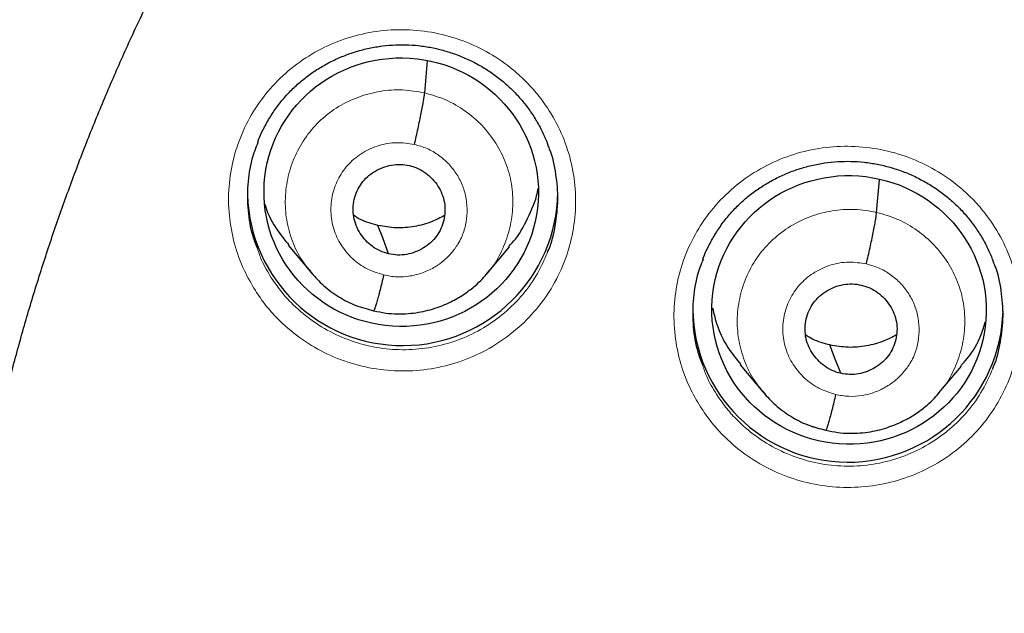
# Model space of a CAD drawing. Header units: millimetres. Extents: x 8 to 2230, y 12 to 2204.
# Tile 59 of 162: x 1054 to 1065, y 1875 to 1882. Entities that reach past the tile are written whole.
import ezdxf

# ---------------------------------------------------------------- set-up
doc = ezdxf.new("R2010")
doc.units = ezdxf.units.MM

msp = doc.modelspace()

# ---------------------------------------------------------------- linework, layer by layer
at = {"color": 7, "linetype": 'Continuous', "lineweight": 30}
for p, q in [((1058.769, 1880.917), (1058.8, 1881.268)), ((1063.719, 1879.607), (1063.751, 1879.965)), ((1057.274, 1879.248), (1057.521, 1878.951)), ((1059.452, 1878.937), (1059.697, 1879.231)), ((1057.514, 1878.959), (1057.529, 1878.943)), ((1057.531, 1878.946), (1057.525, 1878.954)), ((1058.211, 1878.528), (1058.207, 1878.526)), ((1062.225, 1877.938), (1062.471, 1877.641)), ((1064.402, 1877.629), (1064.648, 1877.923)), ((1062.464, 1877.65), (1062.479, 1877.634)), ((1062.482, 1877.636), (1062.475, 1877.644)), ((1063.162, 1877.219), (1063.158, 1877.217))]:
    msp.add_line(p, q, dxfattribs=at)
at = {"color": 252, "linetype": 'Continuous', "lineweight": 0}
for p, q in [((1057.551, 1878.921), (1057.531, 1878.946)), ((1058.207, 1878.526), (1058.064, 1878.574)), ((1062.501, 1877.611), (1062.482, 1877.636)), ((1063.158, 1877.217), (1063.014, 1877.265))]:
    msp.add_line(p, q, dxfattribs=at)
at = {"color": 7, "linetype": 'Continuous', "lineweight": 30, "flags": 128}
for points in [[(1058.374, 1879.153), (1058.309, 1879.327), (1058.257, 1879.464)], [(1063.325, 1877.844), (1063.259, 1878.018), (1063.208, 1878.155)]]:
    msp.add_lwpolyline(points, dxfattribs=at)
at = {"color": 252, "linetype": 'Continuous', "lineweight": 0}
msp.add_arc((1076.617, 1871.857), 25.451, 359.0232, 180.9095, dxfattribs=at)
at = {"color": 7, "linetype": 'Continuous', "lineweight": 30}
for centre, start, end in [((1058.527, 1879.848), 181.6141, 359.1558), ((1063.404, 1878.57), 180.8429, 358.5597)]:
    msp.add_arc(centre, 1.7, start, end, dxfattribs=at)
for centre, major_axis, ratio in [((1058.512, 1879.829), (1.5, -0.098), 0.9788), ((1063.417, 1878.539), (1.499, -0.109), 0.979049)]:
    msp.add_ellipse(centre, major_axis=major_axis, ratio=ratio, dxfattribs=at)
for points, knots in [([(1076.776, 1920.958), (1076.605, 1920.959), (1076, 1920.963), (1074.969, 1920.931), (1073.693, 1920.865), (1072.443, 1920.764), (1071.228, 1920.635), (1070.048, 1920.479), (1068.903, 1920.299), (1067.786, 1920.097), (1066.631, 1919.86), (1065.442, 1919.587), (1064.226, 1919.273), (1063.051, 1918.938), (1061.919, 1918.585), (1060.828, 1918.216), (1059.748, 1917.823), (1058.682, 1917.407), (1057.634, 1916.968), (1056.633, 1916.522), (1055.679, 1916.071), (1054.772, 1915.618), (1053.911, 1915.164), (1053.069, 1914.699), (1052.248, 1914.224), (1051.452, 1913.74), (1050.705, 1913.266), (1050.007, 1912.804), (1049.264, 1912.293), (1048.476, 1911.726), (1047.64, 1911.096), (1046.843, 1910.467), (1046.084, 1909.84), (1045.366, 1909.221), (1044.686, 1908.611), (1044.043, 1908.012), (1043.433, 1907.421), (1042.85, 1906.836), (1042.294, 1906.258), (1041.764, 1905.689), (1041.255, 1905.124), (1040.754, 1904.549), (1040.248, 1903.947), (1039.733, 1903.313), (1039.21, 1902.645), (1038.681, 1901.942), (1038.148, 1901.204), (1037.612, 1900.429), (1037.074, 1899.617), (1036.539, 1898.773), (1036.01, 1897.895), (1035.488, 1896.983), (1034.971, 1896.033), (1034.429, 1894.979), (1033.872, 1893.821), (1033.311, 1892.564), (1032.784, 1891.283), (1032.293, 1889.981), (1031.839, 1888.66), (1031.414, 1887.29), (1031.023, 1885.87), (1030.671, 1884.402), (1030.367, 1882.918), (1030.154, 1881.657), (1030.008, 1880.628), (1029.91, 1879.834), (1029.827, 1879.037), (1029.758, 1878.237), (1029.703, 1877.439), (1029.664, 1876.658), (1029.638, 1875.904), (1029.625, 1875.187), (1029.622, 1874.508), (1029.629, 1873.867), (1029.643, 1873.262), (1029.664, 1872.666), (1029.693, 1872.081), (1029.728, 1871.514), (1029.766, 1870.999), (1029.794, 1870.673), (1029.808, 1870.518)], [0, 0, 0, 0, 0.006544, 0.023188, 0.039523, 0.055546, 0.071256, 0.086381, 0.101201, 0.115716, 0.129924, 0.146436, 0.162509, 0.178141, 0.193331, 0.208079, 0.222382, 0.237481, 0.252054, 0.266105, 0.279635, 0.292647, 0.305143, 0.317126, 0.329717, 0.341695, 0.353066, 0.363834, 0.374004, 0.387878, 0.401352, 0.414431, 0.427118, 0.439415, 0.451115, 0.462443, 0.473398, 0.483983, 0.494402, 0.504436, 0.514088, 0.523822, 0.533964, 0.544517, 0.555482, 0.566837, 0.578605, 0.59079, 0.603391, 0.616412, 0.629609, 0.643212, 0.657223, 0.67164, 0.689316, 0.707215, 0.725199, 0.743263, 0.761405, 0.77962, 0.799171, 0.818799, 0.838501, 0.858276, 0.868662, 0.879068, 0.889493, 0.899937, 0.9104, 0.920692, 0.930493, 0.939797, 0.948606, 0.95692, 0.964741, 0.97207, 0.980075, 0.987398, 0.994039, 1, 1, 1, 1]), ([(1031.918, 1878.468), (1031.934, 1878.584), (1031.981, 1878.945), (1032.074, 1879.549), (1032.197, 1880.278), (1032.333, 1881.005), (1032.481, 1881.73), (1032.641, 1882.452), (1032.814, 1883.171), (1032.998, 1883.888), (1033.195, 1884.602), (1033.404, 1885.312), (1033.625, 1886.018), (1033.858, 1886.721), (1034.102, 1887.421), (1034.359, 1888.115), (1034.627, 1888.806), (1034.907, 1889.492), (1035.199, 1890.174), (1035.502, 1890.851), (1035.816, 1891.522), (1036.142, 1892.189), (1036.479, 1892.85), (1036.827, 1893.505), (1037.187, 1894.155), (1037.557, 1894.798), (1037.938, 1895.436), (1038.33, 1896.067), (1038.733, 1896.692), (1039.146, 1897.31), (1039.569, 1897.921), (1040.003, 1898.525), (1040.447, 1899.122), (1040.901, 1899.712), (1041.365, 1900.294), (1041.839, 1900.869), (1042.323, 1901.435), (1042.816, 1901.994), (1043.318, 1902.545), (1043.83, 1903.087), (1044.351, 1903.621), (1044.88, 1904.146), (1045.419, 1904.663), (1045.966, 1905.171), (1046.522, 1905.669), (1047.087, 1906.159), (1047.659, 1906.639), (1048.24, 1907.11), (1048.828, 1907.571), (1049.424, 1908.023), (1050.028, 1908.465), (1050.639, 1908.897), (1051.257, 1909.319), (1051.883, 1909.73), (1052.515, 1910.132), (1053.154, 1910.523), (1053.8, 1910.903), (1054.452, 1911.273), (1055.11, 1911.633), (1055.774, 1911.981), (1056.444, 1912.319), (1057.12, 1912.645), (1057.801, 1912.961), (1058.487, 1913.265), (1059.179, 1913.558), (1059.875, 1913.84), (1060.576, 1914.11), (1061.281, 1914.369), (1061.991, 1914.616), (1062.705, 1914.852), (1063.423, 1915.076), (1064.144, 1915.288), (1064.869, 1915.489), (1065.597, 1915.677), (1066.328, 1915.854), (1067.062, 1916.018), (1067.799, 1916.171), (1068.539, 1916.312), (1069.28, 1916.44), (1070.024, 1916.556), (1070.77, 1916.661), (1071.517, 1916.753), (1072.266, 1916.832), (1073.016, 1916.9), (1073.766, 1916.955), (1074.518, 1916.998), (1075.271, 1917.029), (1076.023, 1917.048), (1076.525, 1917.05), (1076.776, 1917.051)], [0, 0, 0, 0, 0.005519, 0.017085, 0.028651, 0.040217, 0.051783, 0.063348, 0.074914, 0.08648, 0.098046, 0.109611, 0.121177, 0.132742, 0.144308, 0.155873, 0.167439, 0.179004, 0.19057, 0.202135, 0.2137, 0.225265, 0.236831, 0.248396, 0.259961, 0.271526, 0.283091, 0.294656, 0.306221, 0.317785, 0.32935, 0.340915, 0.352479, 0.364044, 0.375609, 0.387173, 0.398737, 0.410302, 0.421866, 0.43343, 0.444994, 0.456558, 0.468122, 0.479686, 0.49125, 0.502814, 0.514378, 0.525942, 0.537505, 0.549069, 0.560633, 0.572196, 0.58376, 0.595323, 0.606886, 0.61845, 0.630013, 0.641576, 0.653139, 0.664703, 0.676266, 0.687829, 0.699392, 0.710955, 0.722517, 0.73408, 0.745643, 0.757206, 0.768769, 0.780331, 0.791894, 0.803457, 0.815019, 0.826582, 0.838144, 0.849707, 0.861269, 0.872832, 0.884394, 0.895957, 0.907519, 0.919082, 0.930644, 0.942206, 0.953769, 0.965331, 0.976893, 0.988456, 1, 1, 1, 1]), ([(1053.556, 1873.496), (1053.561, 1873.585), (1053.575, 1873.849), (1053.612, 1874.289), (1053.667, 1874.814), (1053.735, 1875.337), (1053.815, 1875.859), (1053.908, 1876.379), (1054.013, 1876.897), (1054.13, 1877.412), (1054.26, 1877.924), (1054.401, 1878.433), (1054.555, 1878.939), (1054.72, 1879.441), (1054.898, 1879.939), (1055.087, 1880.433), (1055.288, 1880.923), (1055.5, 1881.408), (1055.724, 1881.888), (1055.96, 1882.362), (1056.206, 1882.831), (1056.464, 1883.295), (1056.732, 1883.752), (1057.011, 1884.203), (1057.301, 1884.648), (1057.602, 1885.086), (1057.912, 1885.516), (1058.233, 1885.94), (1058.564, 1886.356), (1058.905, 1886.765), (1059.255, 1887.165), (1059.614, 1887.558), (1059.983, 1887.942), (1060.361, 1888.318), (1060.748, 1888.685), (1061.143, 1889.043), (1061.547, 1889.391), (1061.958, 1889.731), (1062.378, 1890.061), (1062.806, 1890.381), (1063.241, 1890.692), (1063.683, 1890.992), (1064.132, 1891.283), (1064.588, 1891.563), (1065.051, 1891.832), (1065.52, 1892.091), (1065.994, 1892.339), (1066.475, 1892.576), (1066.961, 1892.802), (1067.452, 1893.017), (1067.949, 1893.221), (1068.449, 1893.413), (1068.955, 1893.594), (1069.464, 1893.763), (1069.978, 1893.92), (1070.495, 1894.066), (1071.015, 1894.2), (1071.538, 1894.322), (1072.065, 1894.432), (1072.593, 1894.53), (1073.124, 1894.616), (1073.657, 1894.689), (1074.191, 1894.751), (1074.726, 1894.8), (1075.263, 1894.837), (1075.8, 1894.862), (1076.338, 1894.875), (1076.876, 1894.875), (1077.414, 1894.863), (1077.951, 1894.839), (1078.488, 1894.802), (1079.023, 1894.753), (1079.558, 1894.692), (1080.09, 1894.619), (1080.621, 1894.534), (1081.15, 1894.436), (1081.548, 1894.353), (1081.771, 1894.303), (1081.819, 1894.293)], [0, 0, 0, 0, 0.006775, 0.02016, 0.033544, 0.046928, 0.060311, 0.073695, 0.087079, 0.100462, 0.113845, 0.127228, 0.140611, 0.153993, 0.167375, 0.180757, 0.194139, 0.20752, 0.220901, 0.234281, 0.247661, 0.261041, 0.27442, 0.287799, 0.301177, 0.314555, 0.327933, 0.34131, 0.354687, 0.368063, 0.381438, 0.394814, 0.408188, 0.421563, 0.434937, 0.44831, 0.461683, 0.475055, 0.488428, 0.501799, 0.51517, 0.528541, 0.541911, 0.555281, 0.568651, 0.58202, 0.595389, 0.608757, 0.622125, 0.635493, 0.64886, 0.662227, 0.675594, 0.688961, 0.702327, 0.715693, 0.729059, 0.742424, 0.75579, 0.769155, 0.78252, 0.795885, 0.80925, 0.822614, 0.835979, 0.849343, 0.862708, 0.876072, 0.889436, 0.902801, 0.916165, 0.929529, 0.942894, 0.956258, 0.969623, 0.982988, 0.996353, 1, 1, 1, 1]), ([(1056.94, 1880.374), (1056.944, 1880.387), (1056.965, 1880.446), (1057.014, 1880.545), (1057.086, 1880.672), (1057.169, 1880.791), (1057.262, 1880.901), (1057.362, 1881.001), (1057.471, 1881.092), (1057.588, 1881.174), (1057.713, 1881.247), (1057.845, 1881.309), (1057.983, 1881.361), (1058.125, 1881.401), (1058.269, 1881.428), (1058.414, 1881.444), (1058.559, 1881.446), (1058.703, 1881.437), (1058.846, 1881.415), (1058.987, 1881.381), (1059.126, 1881.335), (1059.261, 1881.278), (1059.39, 1881.21), (1059.514, 1881.131), (1059.629, 1881.042), (1059.736, 1880.944), (1059.833, 1880.839), (1059.921, 1880.725), (1059.998, 1880.604), (1060.066, 1880.479), (1060.101, 1880.392), (1060.118, 1880.349)], [0, 0, 0, 0, 0.010134, 0.046165, 0.082196, 0.117994, 0.153397, 0.188304, 0.222949, 0.257933, 0.293302, 0.328958, 0.364784, 0.400641, 0.436369, 0.471867, 0.507069, 0.5419, 0.576824, 0.612033, 0.647479, 0.683091, 0.71878, 0.754426, 0.789941, 0.825263, 0.860308, 0.895248, 0.930494, 0.966, 1, 1, 1, 1]), ([(1058.656, 1880.352), (1058.663, 1880.382), (1058.677, 1880.44), (1058.696, 1880.529), (1058.715, 1880.615), (1058.731, 1880.696), (1058.745, 1880.769), (1058.757, 1880.832), (1058.765, 1880.884), (1058.768, 1880.906), (1058.769, 1880.917)], [0, 0, 0, 0, 0.125264, 0.249952, 0.374857, 0.500056, 0.625259, 0.750168, 0.874831, 1, 1, 1, 1]), ([(1056.942, 1880.376), (1056.918, 1880.314), (1056.861, 1880.165), (1056.824, 1879.911), (1056.827, 1879.629), (1056.865, 1879.391), (1056.918, 1879.257), (1056.937, 1879.21)], [0, 0, 0, 0, 0.16581, 0.401926, 0.638042, 0.87427, 1, 1, 1, 1]), ([(1060.113, 1879.169), (1060.117, 1879.177), (1060.161, 1879.27), (1060.204, 1879.465), (1060.236, 1879.746), (1060.211, 1880.027), (1060.17, 1880.232), (1060.123, 1880.334), (1060.116, 1880.35)], [0, 0, 0, 0, 0.022373, 0.255665, 0.488958, 0.722333, 0.955707, 1, 1, 1, 1]), ([(1058.374, 1879.153), (1058.343, 1879.163), (1058.279, 1879.181), (1058.166, 1879.25), (1058.052, 1879.371), (1057.978, 1879.556), (1057.985, 1879.753), (1058.067, 1879.934), (1058.215, 1880.067), (1058.372, 1880.125), (1058.504, 1880.137), (1058.569, 1880.126), (1058.602, 1880.12)], [0, 0, 0, 0, 0.0628369, 0.1255408, 0.2508342, 0.3755282, 0.5000029, 0.6244748, 0.7491664, 0.8744598, 0.9371636, 1, 1, 1, 1]), ([(1058.602, 1880.12), (1058.633, 1880.111), (1058.697, 1880.093), (1058.782, 1880.041), (1058.856, 1879.975), (1058.916, 1879.897), (1058.961, 1879.81), (1058.988, 1879.716), (1058.994, 1879.619), (1058.982, 1879.522), (1058.95, 1879.43), (1058.901, 1879.346), (1058.835, 1879.273), (1058.756, 1879.215), (1058.667, 1879.171), (1058.571, 1879.145), (1058.472, 1879.136), (1058.407, 1879.148), (1058.374, 1879.153)], [0, 0, 0, 0, 0.062618, 0.125103, 0.187766, 0.250502, 0.313065, 0.375352, 0.437609, 0.500003, 0.562395, 0.62465, 0.686936, 0.749499, 0.812234, 0.874898, 0.937383, 1, 1, 1, 1]), ([(1061.816, 1879.094), (1061.821, 1879.108), (1061.843, 1879.168), (1061.893, 1879.269), (1061.965, 1879.395), (1062.048, 1879.514), (1062.141, 1879.624), (1062.241, 1879.724), (1062.351, 1879.816), (1062.468, 1879.897), (1062.593, 1879.97), (1062.725, 1880.032), (1062.863, 1880.084), (1063.005, 1880.124), (1063.149, 1880.151), (1063.294, 1880.166), (1063.439, 1880.169), (1063.583, 1880.159), (1063.726, 1880.137), (1063.867, 1880.104), (1064.006, 1880.058), (1064.14, 1880.001), (1064.27, 1879.932), (1064.393, 1879.853), (1064.509, 1879.765), (1064.615, 1879.667), (1064.712, 1879.561), (1064.8, 1879.448), (1064.877, 1879.327), (1064.943, 1879.203), (1064.978, 1879.117), (1064.995, 1879.075)], [0, 0, 0, 0, 0.011157, 0.047187, 0.083216, 0.119011, 0.154409, 0.189311, 0.223952, 0.258929, 0.294291, 0.329939, 0.365756, 0.401603, 0.437319, 0.472804, 0.507993, 0.542812, 0.577723, 0.612922, 0.648359, 0.683962, 0.719643, 0.755282, 0.790789, 0.826104, 0.861141, 0.896078, 0.931322, 0.966827, 1, 1, 1, 1]), ([(1059.692, 1879.235), (1059.716, 1879.261), (1059.809, 1879.361), (1059.915, 1879.575), (1059.997, 1879.764), (1060.01, 1879.866), (1060.01, 1879.867)], [0, 0, 0, 0, 0.147482, 0.569583, 0.992247, 1, 1, 1, 1]), ([(1057.018, 1879.699), (1057.02, 1879.692), (1057.048, 1879.587), (1057.133, 1879.431), (1057.239, 1879.302), (1057.28, 1879.252)], [0, 0, 0, 0, 0.045321, 0.627869, 1, 1, 1, 1]), ([(1058.257, 1879.464), (1058.192, 1879.481), (1058.098, 1879.506), (1058.016, 1879.557), (1057.992, 1879.573)], [0, 0, 0, 0, 0.695977, 1, 1, 1, 1]), ([(1058.985, 1879.573), (1058.94, 1879.549), (1058.837, 1879.494), (1058.657, 1879.448), (1058.456, 1879.429), (1058.323, 1879.453), (1058.257, 1879.464)], [0, 0, 0, 0, 0.201638, 0.468078, 0.733758, 1, 1, 1, 1]), ([(1063.607, 1879.043), (1063.613, 1879.072), (1063.627, 1879.131), (1063.647, 1879.22), (1063.665, 1879.306), (1063.681, 1879.386), (1063.696, 1879.459), (1063.707, 1879.522), (1063.716, 1879.575), (1063.718, 1879.596), (1063.719, 1879.607)], [0, 0, 0, 0, 0.125169, 0.249831, 0.374765, 0.500021, 0.625284, 0.750232, 0.874891, 1, 1, 1, 1]), ([(1061.819, 1879.096), (1061.795, 1879.035), (1061.738, 1878.886), (1061.702, 1878.634), (1061.704, 1878.352), (1061.742, 1878.114), (1061.795, 1877.978), (1061.814, 1877.93)], [0, 0, 0, 0, 0.162893, 0.399131, 0.635368, 0.871667, 1, 1, 1, 1]), ([(1064.99, 1877.895), (1064.993, 1877.903), (1065.038, 1877.995), (1065.08, 1878.189), (1065.113, 1878.469), (1065.088, 1878.751), (1065.047, 1878.956), (1065, 1879.059), (1064.992, 1879.076)], [0, 0, 0, 0, 0.020276, 0.253542, 0.486809, 0.720121, 0.953434, 1, 1, 1, 1]), ([(1057.529, 1878.943), (1057.571, 1878.897), (1057.66, 1878.798), (1057.825, 1878.679), (1058.011, 1878.581), (1058.145, 1878.547), (1058.213, 1878.53)], [0, 0, 0, 0, 0.231123, 0.488502, 0.744578, 1, 1, 1, 1]), ([(1058.212, 1878.53), (1058.256, 1878.52), (1058.34, 1878.502), (1058.466, 1878.494), (1058.586, 1878.497), (1058.733, 1878.515), (1058.898, 1878.557), (1059.069, 1878.63), (1059.207, 1878.713), (1059.316, 1878.797), (1059.398, 1878.874), (1059.442, 1878.925), (1059.461, 1878.948)], [0, 0, 0, 0, 0.09564, 0.186529, 0.272926, 0.354943, 0.505818, 0.639306, 0.755366, 0.854086, 0.935567, 1, 1, 1, 1]), ([(1058.32, 1878.922), (1058.313, 1878.893), (1058.299, 1878.835), (1058.28, 1878.756), (1058.261, 1878.685), (1058.244, 1878.624), (1058.23, 1878.576), (1058.219, 1878.544), (1058.215, 1878.535), (1058.213, 1878.531)], [0, 0, 0, 0, 0.145514, 0.291376, 0.43752, 0.583622, 0.729575, 0.875621, 1, 1, 1, 1]), ([(1063.325, 1877.844), (1063.293, 1877.853), (1063.23, 1877.872), (1063.145, 1877.923), (1063.071, 1877.989), (1063.01, 1878.067), (1062.965, 1878.154), (1062.938, 1878.248), (1062.932, 1878.345), (1062.945, 1878.441), (1062.976, 1878.534), (1063.025, 1878.618), (1063.091, 1878.69), (1063.171, 1878.749), (1063.26, 1878.793), (1063.355, 1878.819), (1063.454, 1878.828), (1063.519, 1878.817), (1063.552, 1878.811)], [0, 0, 0, 0, 0.062617, 0.125101, 0.187763, 0.250498, 0.313063, 0.375351, 0.437609, 0.500002, 0.562395, 0.624651, 0.686938, 0.749502, 0.812237, 0.8749, 0.937383, 1, 1, 1, 1]), ([(1063.552, 1878.811), (1063.584, 1878.802), (1063.647, 1878.783), (1063.732, 1878.732), (1063.806, 1878.666), (1063.867, 1878.588), (1063.912, 1878.501), (1063.939, 1878.407), (1063.945, 1878.31), (1063.932, 1878.213), (1063.901, 1878.121), (1063.852, 1878.037), (1063.786, 1877.964), (1063.706, 1877.906), (1063.617, 1877.862), (1063.522, 1877.836), (1063.423, 1877.827), (1063.357, 1877.838), (1063.325, 1877.844)], [0, 0, 0, 0, 0.062617, 0.125101, 0.187763, 0.250498, 0.313063, 0.375351, 0.437609, 0.500002, 0.562395, 0.624651, 0.686938, 0.749502, 0.812237, 0.8749, 0.937383, 1, 1, 1, 1]), ([(1061.921, 1878.561), (1061.937, 1878.495), (1061.976, 1878.332), (1062.082, 1878.12), (1062.189, 1877.992), (1062.23, 1877.942)], [0, 0, 0, 0, 0.2900538, 0.7235153, 1, 1, 1, 1]), ([(1064.642, 1877.928), (1064.666, 1877.954), (1064.759, 1878.054), (1064.851, 1878.219), (1064.896, 1878.363), (1064.911, 1878.41)], [0, 0, 0, 0, 0.188885, 0.731117, 1, 1, 1, 1]), ([(1063.208, 1878.155), (1063.142, 1878.172), (1063.048, 1878.197), (1062.966, 1878.248), (1062.941, 1878.264)], [0, 0, 0, 0, 0.691605, 1, 1, 1, 1]), ([(1063.936, 1878.264), (1063.891, 1878.241), (1063.787, 1878.186), (1063.608, 1878.14), (1063.406, 1878.12), (1063.274, 1878.143), (1063.208, 1878.155)], [0, 0, 0, 0, 0.201657, 0.468089, 0.733761, 1, 1, 1, 1]), ([(1062.479, 1877.634), (1062.521, 1877.587), (1062.61, 1877.488), (1062.775, 1877.369), (1062.961, 1877.272), (1063.096, 1877.238), (1063.163, 1877.221)], [0, 0, 0, 0, 0.231097, 0.488491, 0.744572, 1, 1, 1, 1]), ([(1063.163, 1877.22), (1063.206, 1877.211), (1063.291, 1877.193), (1063.417, 1877.185), (1063.537, 1877.188), (1063.684, 1877.207), (1063.848, 1877.249), (1064.019, 1877.322), (1064.158, 1877.404), (1064.266, 1877.489), (1064.349, 1877.566), (1064.392, 1877.617), (1064.412, 1877.64)], [0, 0, 0, 0, 0.095619, 0.186491, 0.272874, 0.35488, 0.505743, 0.639231, 0.755301, 0.854036, 0.93554, 1, 1, 1, 1]), ([(1063.27, 1877.612), (1063.264, 1877.584), (1063.25, 1877.526), (1063.23, 1877.447), (1063.212, 1877.375), (1063.195, 1877.314), (1063.181, 1877.267), (1063.17, 1877.234), (1063.165, 1877.225), (1063.163, 1877.221)], [0, 0, 0, 0, 0.1454675, 0.2911831, 0.4371232, 0.5829942, 0.7287117, 0.8745306, 1, 1, 1, 1])]:
    msp.add_open_spline(points, degree=3, knots=knots, dxfattribs=at)
at = {"color": 252, "linetype": 'Continuous', "lineweight": 0}
for points, knots in [([(1076.776, 1920.944), (1075.384, 1920.909), (1072.6, 1920.839), (1068.457, 1920.275), (1064.38, 1919.38), (1060.399, 1918.128), (1056.547, 1916.537), (1052.853, 1914.618), (1049.346, 1912.385), (1046.054, 1909.857), (1043.003, 1907.054), (1040.216, 1903.996), (1037.715, 1900.709), (1035.521, 1897.217), (1033.649, 1893.549), (1032.114, 1889.732), (1030.931, 1885.798), (1030.102, 1881.776), (1029.653, 1877.699), (1029.535, 1873.988), (1029.732, 1871.656), (1029.813, 1870.686)], [0, 0, 0, 0, 0.0534409, 0.1068817, 0.1603226, 0.2137634, 0.2672043, 0.3206451, 0.374086, 0.4275268, 0.4809677, 0.5344086, 0.5878494, 0.6412903, 0.6947311, 0.748172, 0.8016128, 0.8550537, 0.9084945, 0.9619354, 1, 1, 1, 1]), ([(1056.914, 1878.75), (1056.872, 1878.822), (1056.777, 1878.984), (1056.678, 1879.263), (1056.62, 1879.574), (1056.617, 1879.891), (1056.668, 1880.203), (1056.772, 1880.502), (1056.925, 1880.779), (1057.124, 1881.027), (1057.362, 1881.239), (1057.633, 1881.407), (1057.929, 1881.529), (1058.242, 1881.599), (1058.563, 1881.618), (1058.883, 1881.582), (1059.193, 1881.495), (1059.483, 1881.357), (1059.714, 1881.197), (1059.89, 1881.034), (1060.048, 1880.855), (1060.202, 1880.622), (1060.331, 1880.331), (1060.407, 1880.023), (1060.431, 1879.707), (1060.399, 1879.393), (1060.316, 1879.087), (1060.18, 1878.801), (1059.999, 1878.541), (1059.774, 1878.316), (1059.515, 1878.13), (1059.227, 1877.99), (1058.919, 1877.9), (1058.6, 1877.862), (1058.279, 1877.877), (1057.964, 1877.946), (1057.665, 1878.064), (1057.391, 1878.231), (1057.18, 1878.414), (1057.023, 1878.59), (1056.95, 1878.697), (1056.914, 1878.75)], [0, 0, 0, 0, 0.021002, 0.047855, 0.074709, 0.10155, 0.128391, 0.155223, 0.182054, 0.208881, 0.235708, 0.262539, 0.28937, 0.316211, 0.343053, 0.369906, 0.396759, 0.423621, 0.450482, 0.467277, 0.484072, 0.510918, 0.537764, 0.56461, 0.591457, 0.618295, 0.645132, 0.671961, 0.69879, 0.725618, 0.752445, 0.779279, 0.806113, 0.832958, 0.859803, 0.88666, 0.913516, 0.940379, 0.967242, 0.983621, 1, 1, 1, 1]), ([(1057.525, 1878.954), (1057.492, 1878.994), (1057.406, 1879.096), (1057.314, 1879.29), (1057.249, 1879.523), (1057.235, 1879.765), (1057.267, 1880.005), (1057.345, 1880.234), (1057.466, 1880.444), (1057.627, 1880.626), (1057.822, 1880.773), (1058.043, 1880.879), (1058.28, 1880.941), (1058.527, 1880.96), (1058.688, 1880.931), (1058.769, 1880.917)], [0, 0, 0, 0, 0.0505045, 0.1296459, 0.2087194, 0.2877517, 0.366889, 0.4460258, 0.5250571, 0.6041303, 0.6832716, 0.7624224, 0.8416024, 0.9207492, 1, 1, 1, 1]), ([(1058.769, 1880.917), (1058.848, 1880.894), (1059.005, 1880.849), (1059.217, 1880.723), (1059.403, 1880.564), (1059.553, 1880.371), (1059.663, 1880.154), (1059.727, 1879.92), (1059.741, 1879.678), (1059.709, 1879.438), (1059.629, 1879.21), (1059.543, 1879.044), (1059.472, 1878.967), (1059.456, 1878.95)], [0, 0, 0, 0, 0.097275, 0.194422, 0.291609, 0.388761, 0.485901, 0.582959, 0.679965, 0.777101, 0.874236, 0.971241, 1, 1, 1, 1]), ([(1058.32, 1878.922), (1058.257, 1878.941), (1058.133, 1878.98), (1057.973, 1879.096), (1057.847, 1879.246), (1057.765, 1879.423), (1057.733, 1879.615), (1057.752, 1879.808), (1057.821, 1879.989), (1057.935, 1880.147), (1058.088, 1880.269), (1058.267, 1880.348), (1058.462, 1880.382), (1058.591, 1880.362), (1058.656, 1880.352)], [0, 0, 0, 0, 0.083334, 0.166666, 0.249998, 0.333328, 0.416663, 0.5, 0.583334, 0.666673, 0.750002, 0.833335, 0.916665, 1, 1, 1, 1]), ([(1058.656, 1880.352), (1058.703, 1880.339), (1058.797, 1880.312), (1058.924, 1880.237), (1059.035, 1880.141), (1059.125, 1880.026), (1059.19, 1879.896), (1059.227, 1879.756), (1059.237, 1879.611), (1059.221, 1879.467), (1059.182, 1879.349), (1059.144, 1879.278), (1059.124, 1879.246), (1059.115, 1879.233), (1059.106, 1879.22), (1059.099, 1879.211), (1059.093, 1879.203), (1059.086, 1879.193), (1059.063, 1879.163), (1059.022, 1879.119), (1058.97, 1879.072), (1058.923, 1879.036), (1058.855, 1878.992), (1058.754, 1878.944), (1058.612, 1878.906), (1058.465, 1878.895), (1058.368, 1878.913), (1058.32, 1878.922)], [0, 0, 0, 0, 0.0625941, 0.1249763, 0.1873357, 0.2496288, 0.3118629, 0.3742679, 0.4368837, 0.499536, 0.5621811, 0.5972243, 0.6041074, 0.6109886, 0.6178676, 0.6247443, 0.62538, 0.6299065, 0.6420553, 0.6733779, 0.7078896, 0.7325872, 0.7498838, 0.812382, 0.874899, 0.9373725, 1, 1, 1, 1]), ([(1061.79, 1877.475), (1061.748, 1877.546), (1061.654, 1877.708), (1061.555, 1877.986), (1061.498, 1878.297), (1061.496, 1878.614), (1061.547, 1878.926), (1061.652, 1879.225), (1061.805, 1879.502), (1062.004, 1879.75), (1062.242, 1879.961), (1062.514, 1880.13), (1062.81, 1880.252), (1063.124, 1880.322), (1063.445, 1880.34), (1063.765, 1880.304), (1064.074, 1880.217), (1064.364, 1880.079), (1064.595, 1879.919), (1064.771, 1879.757), (1064.928, 1879.578), (1065.082, 1879.345), (1065.21, 1879.054), (1065.286, 1878.746), (1065.309, 1878.43), (1065.277, 1878.116), (1065.193, 1877.811), (1065.057, 1877.524), (1064.875, 1877.264), (1064.65, 1877.039), (1064.391, 1876.853), (1064.102, 1876.714), (1063.795, 1876.623), (1063.475, 1876.586), (1063.154, 1876.601), (1062.84, 1876.67), (1062.541, 1876.788), (1062.267, 1876.955), (1062.056, 1877.138), (1061.899, 1877.314), (1061.826, 1877.422), (1061.79, 1877.475)], [0, 0, 0, 0, 0.020829, 0.04768, 0.074531, 0.101375, 0.128219, 0.155057, 0.181895, 0.20873, 0.235565, 0.262402, 0.289239, 0.316081, 0.342923, 0.369772, 0.396621, 0.423475, 0.450329, 0.46711, 0.483892, 0.510739, 0.537585, 0.564432, 0.591279, 0.618121, 0.644963, 0.6718, 0.698637, 0.725472, 0.752307, 0.779145, 0.805983, 0.832827, 0.859672, 0.886522, 0.913373, 0.940228, 0.967083, 0.983541, 1, 1, 1, 1]), ([(1062.475, 1877.644), (1062.442, 1877.684), (1062.357, 1877.785), (1062.265, 1877.98), (1062.2, 1878.213), (1062.185, 1878.455), (1062.218, 1878.694), (1062.295, 1878.923), (1062.416, 1879.134), (1062.578, 1879.316), (1062.773, 1879.463), (1062.994, 1879.569), (1063.231, 1879.631), (1063.477, 1879.65), (1063.639, 1879.622), (1063.719, 1879.607)], [0, 0, 0, 0, 0.050449, 0.129595, 0.208673, 0.28771, 0.366852, 0.445993, 0.525029, 0.604107, 0.683253, 0.762409, 0.841593, 0.920744, 1, 1, 1, 1]), ([(1063.719, 1879.607), (1063.798, 1879.585), (1063.955, 1879.54), (1064.168, 1879.415), (1064.353, 1879.255), (1064.504, 1879.063), (1064.613, 1878.846), (1064.677, 1878.612), (1064.692, 1878.37), (1064.66, 1878.13), (1064.58, 1877.903), (1064.494, 1877.736), (1064.423, 1877.659), (1064.406, 1877.642)], [0, 0, 0, 0, 0.097269, 0.194409, 0.291589, 0.388735, 0.485869, 0.582919, 0.679919, 0.777048, 0.874176, 0.971175, 1, 1, 1, 1]), ([(1056.937, 1879.21), (1056.951, 1879.168), (1056.988, 1879.056), (1057.05, 1878.954), (1057.089, 1878.891)], [0, 0, 0, 0, 0.3742419, 1, 1, 1, 1]), ([(1057.089, 1878.891), (1057.122, 1878.843), (1057.187, 1878.748), (1057.327, 1878.59), (1057.516, 1878.427), (1057.761, 1878.277), (1058.029, 1878.171), (1058.31, 1878.109), (1058.597, 1878.096), (1058.883, 1878.129), (1059.158, 1878.21), (1059.416, 1878.335), (1059.648, 1878.501), (1059.848, 1878.703), (1060.008, 1878.927), (1060.079, 1879.091), (1060.113, 1879.169)], [0, 0, 0, 0, 0.0464933, 0.0929867, 0.1692437, 0.2455007, 0.3217348, 0.3979689, 0.4741716, 0.5503741, 0.626542, 0.7027098, 0.7788573, 0.8550047, 0.931155, 1, 1, 1, 1]), ([(1063.27, 1877.612), (1063.208, 1877.632), (1063.083, 1877.671), (1062.923, 1877.787), (1062.798, 1877.936), (1062.716, 1878.113), (1062.683, 1878.304), (1062.702, 1878.498), (1062.771, 1878.679), (1062.886, 1878.836), (1063.038, 1878.959), (1063.217, 1879.039), (1063.413, 1879.072), (1063.542, 1879.053), (1063.607, 1879.043)], [0, 0, 0, 0, 0.083334, 0.166665, 0.249998, 0.333328, 0.416663, 0.5, 0.583334, 0.666673, 0.750003, 0.833335, 0.916666, 1, 1, 1, 1]), ([(1063.607, 1879.043), (1063.654, 1879.029), (1063.748, 1879.003), (1063.875, 1878.928), (1063.985, 1878.832), (1064.075, 1878.717), (1064.14, 1878.588), (1064.178, 1878.447), (1064.188, 1878.303), (1064.171, 1878.158), (1064.133, 1878.04), (1064.094, 1877.969), (1064.074, 1877.937), (1064.065, 1877.924), (1064.056, 1877.911), (1064.05, 1877.902), (1064.044, 1877.895), (1064.036, 1877.884), (1064.013, 1877.855), (1063.973, 1877.81), (1063.921, 1877.763), (1063.873, 1877.728), (1063.805, 1877.684), (1063.705, 1877.635), (1063.563, 1877.597), (1063.415, 1877.586), (1063.319, 1877.603), (1063.27, 1877.612)], [0, 0, 0, 0, 0.062595, 0.124977, 0.187336, 0.24963, 0.311864, 0.374268, 0.436884, 0.499537, 0.562182, 0.597225, 0.604108, 0.610989, 0.617868, 0.624745, 0.62538, 0.629907, 0.642056, 0.673378, 0.707882, 0.732578, 0.749884, 0.812382, 0.874899, 0.937372, 1, 1, 1, 1]), ([(1061.814, 1877.93), (1061.827, 1877.889), (1061.864, 1877.779), (1061.925, 1877.679), (1061.964, 1877.616)], [0, 0, 0, 0, 0.370666, 1, 1, 1, 1]), ([(1061.964, 1877.616), (1061.996, 1877.568), (1062.061, 1877.472), (1062.202, 1877.314), (1062.39, 1877.151), (1062.636, 1877.001), (1062.903, 1876.895), (1063.184, 1876.833), (1063.471, 1876.82), (1063.757, 1876.853), (1064.032, 1876.934), (1064.29, 1877.059), (1064.523, 1877.225), (1064.723, 1877.426), (1064.884, 1877.651), (1064.956, 1877.817), (1064.99, 1877.895)], [0, 0, 0, 0, 0.046665, 0.093329, 0.169473, 0.245617, 0.321745, 0.397874, 0.473984, 0.550095, 0.626187, 0.702279, 0.778361, 0.854443, 0.930529, 1, 1, 1, 1])]:
    msp.add_open_spline(points, degree=3, knots=knots, dxfattribs=at)

doc.saveas('drawing.dxf')
